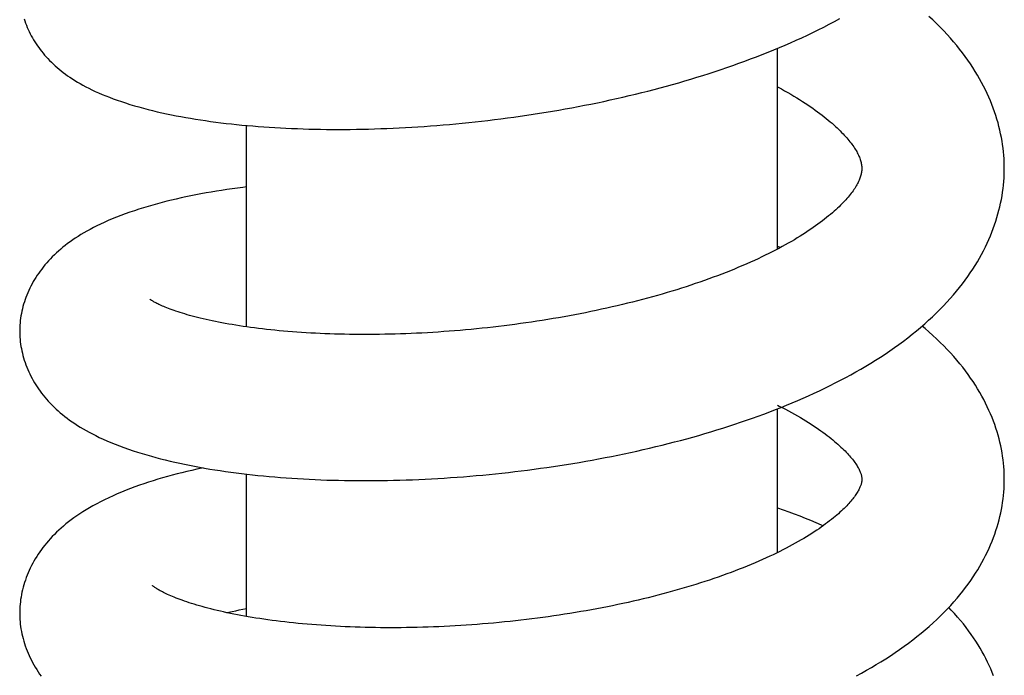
# Model space of a CAD drawing. Header units: millimetres. Extents: x 259 to 1803, y -542 to 1902.
# Tile 29 of 127: x 564 to 602, y 115 to 140. Entities that reach past the tile are written whole.
import ezdxf

# ---------------------------------------------------------------- set-up
doc = ezdxf.new("R2010")
doc.units = ezdxf.units.MM
doc.header["$LTSCALE"] = 30.734
doc.layers.get('0').update_dxf_attribs({"linetype": 'CONTINUOUS'})

msp = doc.modelspace()

# ---------------------------------------------------------------- linework, layer by layer
at = {"color": 7, "linetype": 'CONTINUOUS'}
for p, q in [((593.113, 131.577), (593.113, 139.324)), ((572.613, 128.574), (572.613, 136.347)), ((593.221, 131.635), (593.113, 131.676)), ((593.113, 125.547), (593.169, 125.519)), ((593.113, 119.864), (593.113, 125.412)), ((572.613, 117.398), (572.613, 122.889))]:
    msp.add_line(p, q, dxfattribs=at)
for points in [[(564.031, 140.465), (564.059, 140.381), (564.089, 140.297), (564.121, 140.213), (564.156, 140.13), (564.192, 140.048), (564.23, 139.966), (564.27, 139.886), (564.311, 139.806), (564.355, 139.727), (564.4, 139.65), (564.447, 139.573), (564.495, 139.498), (564.545, 139.424), (564.597, 139.351), (564.65, 139.278), (564.706, 139.207), (564.763, 139.135), (564.823, 139.064), (564.885, 138.994), (564.95, 138.924), (565.016, 138.854), (565.085, 138.785), (565.156, 138.718), (565.229, 138.651), (565.303, 138.585), (565.38, 138.519), (565.46, 138.455), (565.542, 138.391), (565.626, 138.328), (565.713, 138.266), (565.803, 138.204), (565.896, 138.142), (565.992, 138.081), (566.092, 138.02), (566.196, 137.96), (566.303, 137.9), (566.415, 137.84), (566.531, 137.78), (566.652, 137.721), (566.777, 137.662), (566.907, 137.604), (567.042, 137.546), (567.181, 137.489), (567.325, 137.432), (567.474, 137.376), (567.628, 137.32), (567.786, 137.266), (567.949, 137.213), (568.116, 137.16), (568.287, 137.109), (568.461, 137.059), (568.638, 137.011), (568.816, 136.964), (568.994, 136.92), (569.174, 136.877), (569.354, 136.836), (569.534, 136.797), (569.716, 136.759), (569.899, 136.723), (570.083, 136.688), (570.269, 136.654), (570.457, 136.622), (570.646, 136.59), (570.839, 136.56), (571.033, 136.532), (571.229, 136.504), (571.427, 136.477), (571.627, 136.452), (571.828, 136.428), (572.031, 136.405), (572.235, 136.384), (572.441, 136.363), (572.648, 136.344), (572.857, 136.326), (573.067, 136.309), (573.279, 136.293), (573.492, 136.279), (573.706, 136.265), (573.922, 136.253), (574.139, 136.242), (574.358, 136.232), (574.578, 136.223), (574.8, 136.215), (575.023, 136.209), (575.248, 136.204), (575.474, 136.199), (575.701, 136.196), (575.93, 136.195), (576.16, 136.194), (576.391, 136.195), (576.623, 136.196), (576.857, 136.199), (577.091, 136.203), (577.326, 136.209), (577.562, 136.215), (577.798, 136.223), (578.036, 136.232), (578.274, 136.242), (578.513, 136.253), (578.752, 136.266), (578.992, 136.28), (579.234, 136.294), (579.476, 136.311), (579.719, 136.328), (579.962, 136.347), (580.207, 136.367), (580.452, 136.388), (580.698, 136.41), (580.945, 136.434), (581.192, 136.459), (581.44, 136.485), (581.688, 136.513), (581.936, 136.542), (582.185, 136.572), (582.434, 136.603), (582.683, 136.636), (582.932, 136.669), (583.18, 136.704), (583.429, 136.741), (583.678, 136.778), (583.926, 136.817), (584.175, 136.857), (584.423, 136.899), (584.672, 136.941), (584.92, 136.985), (585.168, 137.03), (585.416, 137.077), (585.664, 137.125), (585.911, 137.174), (586.158, 137.225), (586.404, 137.276), (586.65, 137.329), (586.895, 137.384), (587.139, 137.439), (587.383, 137.496), (587.625, 137.554), (587.867, 137.613), (588.108, 137.674), (588.348, 137.736), (588.586, 137.799), (588.824, 137.863), (589.061, 137.929), (589.297, 137.996), (589.532, 138.064), (589.767, 138.134), (590, 138.205), (590.233, 138.277), (590.466, 138.351), (590.698, 138.427), (590.929, 138.504), (591.16, 138.582), (591.39, 138.662), (591.619, 138.744), (591.846, 138.827), (592.073, 138.911), (592.298, 138.997), (592.521, 139.084), (592.743, 139.172), (592.963, 139.262), (593.182, 139.353), (593.399, 139.446), (593.616, 139.54), (593.832, 139.636), (594.047, 139.734), (594.261, 139.834), (594.474, 139.936), (594.685, 140.039), (594.895, 140.145), (595.102, 140.251), (595.308, 140.359), (595.511, 140.469)], [(601.863, 134.688), (601.862, 134.785), (601.858, 134.921), (601.852, 135.058), (601.842, 135.195), (601.83, 135.332), (601.814, 135.47), (601.796, 135.608), (601.774, 135.746), (601.75, 135.885), (601.722, 136.025), (601.691, 136.164), (601.657, 136.304), (601.62, 136.444), (601.579, 136.585), (601.535, 136.726), (601.488, 136.867), (601.438, 137.009), (601.384, 137.15), (601.327, 137.292), (601.266, 137.435), (601.202, 137.577), (601.134, 137.72), (601.062, 137.862), (600.987, 138.005), (600.908, 138.148), (600.825, 138.291), (600.739, 138.434), (600.648, 138.577), (600.554, 138.72), (600.457, 138.862), (600.355, 139.004), (600.249, 139.146), (600.139, 139.288), (600.025, 139.43), (599.906, 139.572), (599.782, 139.714), (599.655, 139.855), (599.523, 139.997), (599.386, 140.137), (599.246, 140.277), (599.101, 140.417), (598.953, 140.555)], [(593.113, 137.836), (593.139, 137.823), (593.263, 137.755), (593.385, 137.687), (593.505, 137.619), (593.623, 137.55), (593.738, 137.482), (593.851, 137.414), (593.961, 137.345), (594.069, 137.277), (594.174, 137.209), (594.276, 137.142), (594.375, 137.074), (594.471, 137.008), (594.565, 136.941), (594.656, 136.875), (594.744, 136.81), (594.829, 136.745), (594.911, 136.68), (594.991, 136.617), (595.068, 136.554), (595.142, 136.491), (595.213, 136.43), (595.282, 136.37), (595.348, 136.31), (595.411, 136.251), (595.472, 136.193), (595.53, 136.136), (595.585, 136.08), (595.638, 136.026), (595.688, 135.972), (595.736, 135.92), (595.781, 135.868), (595.825, 135.817), (595.867, 135.767), (595.907, 135.716), (595.946, 135.667), (595.983, 135.618), (596.017, 135.57), (596.051, 135.522), (596.082, 135.475), (596.111, 135.428), (596.139, 135.382), (596.166, 135.337), (596.19, 135.292), (596.213, 135.248), (596.235, 135.204), (596.254, 135.161), (596.272, 135.119), (596.288, 135.078), (596.302, 135.037), (596.315, 134.998), (596.326, 134.959), (596.336, 134.92), (596.344, 134.882), (596.351, 134.844), (596.356, 134.805), (596.36, 134.765), (596.362, 134.724), (596.363, 134.688)], [(596.363, 134.688), (596.362, 134.652), (596.36, 134.611), (596.356, 134.572), (596.351, 134.534), (596.344, 134.497), (596.336, 134.46), (596.327, 134.423), (596.317, 134.386), (596.305, 134.348), (596.291, 134.31), (596.276, 134.27), (596.259, 134.23), (596.24, 134.188), (596.22, 134.145), (596.197, 134.101), (596.172, 134.056), (596.146, 134.01), (596.118, 133.963), (596.088, 133.917), (596.057, 133.87), (596.024, 133.823), (595.99, 133.776), (595.954, 133.728), (595.916, 133.679), (595.876, 133.63), (595.835, 133.58), (595.791, 133.529), (595.746, 133.478), (595.698, 133.426), (595.648, 133.373), (595.596, 133.319), (595.541, 133.265), (595.484, 133.209), (595.424, 133.152), (595.361, 133.094), (595.295, 133.035), (595.227, 132.975), (595.156, 132.914), (595.082, 132.853), (595.006, 132.791), (594.927, 132.728), (594.844, 132.664), (594.76, 132.6), (594.672, 132.536), (594.582, 132.471), (594.488, 132.405), (594.392, 132.339), (594.294, 132.273), (594.192, 132.206), (594.088, 132.139), (593.981, 132.072), (593.871, 132.005), (593.759, 131.938), (593.644, 131.87), (593.527, 131.803), (593.407, 131.736), (593.285, 131.669), (593.161, 131.602), (593.034, 131.536), (592.905, 131.469), (592.773, 131.403), (592.639, 131.337), (592.502, 131.271), (592.362, 131.205), (592.218, 131.138), (592.07, 131.071), (591.92, 131.004), (591.766, 130.938), (591.61, 130.872), (591.452, 130.806), (591.292, 130.741), (591.13, 130.676), (590.966, 130.612), (590.8, 130.549), (590.631, 130.486), (590.461, 130.424), (590.288, 130.362), (590.114, 130.301), (589.938, 130.241), (589.761, 130.181), (589.582, 130.123), (589.401, 130.065), (589.219, 130.008), (589.035, 129.951), (588.85, 129.896), (588.664, 129.841), (588.476, 129.787), (588.287, 129.734), (588.096, 129.682), (587.904, 129.631), (587.71, 129.58), (587.515, 129.531), (587.319, 129.482), (587.121, 129.434), (586.922, 129.386), (586.722, 129.34), (586.52, 129.295), (586.317, 129.25), (586.113, 129.206), (585.908, 129.163), (585.702, 129.121), (585.495, 129.08), (585.287, 129.041), (585.079, 129.002), (584.87, 128.964), (584.661, 128.927), (584.452, 128.891), (584.242, 128.856), (584.032, 128.822), (583.821, 128.789), (583.61, 128.757), (583.399, 128.727), (583.188, 128.697), (582.977, 128.668), (582.766, 128.64), (582.554, 128.614), (582.343, 128.588), (582.131, 128.564), (581.919, 128.54), (581.707, 128.517), (581.495, 128.496), (581.283, 128.475), (581.071, 128.456), (580.859, 128.437), (580.648, 128.42), (580.437, 128.403), (580.226, 128.388), (580.015, 128.373), (579.806, 128.36), (579.596, 128.348), (579.388, 128.336), (579.18, 128.326), (578.973, 128.317), (578.767, 128.309), (578.563, 128.301), (578.359, 128.295), (578.156, 128.29), (577.955, 128.286), (577.755, 128.282), (577.557, 128.28), (577.36, 128.279), (577.165, 128.278), (576.971, 128.279), (576.777, 128.28), (576.585, 128.283), (576.394, 128.286), (576.204, 128.291), (576.015, 128.296), (575.828, 128.302), (575.642, 128.309), (575.458, 128.317), (575.275, 128.326), (575.094, 128.335), (574.914, 128.346), (574.737, 128.357), (574.561, 128.369), (574.387, 128.382), (574.215, 128.396), (574.046, 128.411), (573.879, 128.426), (573.714, 128.442), (573.551, 128.459), (573.391, 128.476), (573.233, 128.494), (573.077, 128.513), (572.925, 128.532), (572.775, 128.552), (572.628, 128.572), (572.483, 128.593), (572.342, 128.614), (572.202, 128.636), (572.066, 128.659), (571.931, 128.682), (571.799, 128.705), (571.669, 128.73), (571.541, 128.754), (571.416, 128.779), (571.294, 128.804), (571.175, 128.83), (571.058, 128.856), (570.945, 128.882), (570.834, 128.909), (570.726, 128.935), (570.621, 128.962), (570.519, 128.989), (570.421, 129.016), (570.325, 129.043), (570.233, 129.07), (570.143, 129.097), (570.057, 129.124), (569.974, 129.151), (569.894, 129.178), (569.818, 129.204), (569.744, 129.23), (569.674, 129.256), (569.608, 129.281), (569.544, 129.306), (569.483, 129.33), (569.426, 129.354)], [(598.79, 128.69), (598.943, 128.826), (599.092, 128.964), (599.237, 129.103), (599.378, 129.242), (599.515, 129.382), (599.648, 129.523), (599.776, 129.664), (599.9, 129.806), (600.019, 129.948), (600.134, 130.089), (600.244, 130.231), (600.351, 130.373), (600.453, 130.515), (600.551, 130.657), (600.645, 130.799), (600.736, 130.942), (600.822, 131.084), (600.905, 131.227), (600.984, 131.37), (601.06, 131.513), (601.132, 131.656), (601.2, 131.798), (601.264, 131.941), (601.325, 132.083), (601.383, 132.225), (601.437, 132.367), (601.488, 132.508), (601.535, 132.65), (601.579, 132.791), (601.619, 132.932), (601.657, 133.072), (601.691, 133.212), (601.722, 133.352), (601.75, 133.492), (601.774, 133.631), (601.796, 133.77), (601.814, 133.908), (601.83, 134.046), (601.842, 134.184), (601.852, 134.321), (601.858, 134.458), (601.862, 134.595), (601.863, 134.688)], [(572.613, 133.973), (572.48, 133.957), (572.271, 133.929), (572.064, 133.901), (571.859, 133.871), (571.655, 133.84), (571.452, 133.808), (571.252, 133.774), (571.053, 133.74), (570.856, 133.704), (570.662, 133.666), (570.469, 133.628), (570.279, 133.589), (570.091, 133.548), (569.906, 133.506), (569.721, 133.463), (569.539, 133.418), (569.358, 133.372), (569.178, 133.324), (568.999, 133.275), (568.821, 133.223), (568.643, 133.17), (568.466, 133.114), (568.289, 133.057), (568.112, 132.997), (567.937, 132.935), (567.765, 132.871), (567.597, 132.805), (567.433, 132.739), (567.275, 132.672), (567.123, 132.604), (566.978, 132.537), (566.839, 132.469), (566.706, 132.402), (566.578, 132.335), (566.455, 132.267), (566.337, 132.2), (566.224, 132.132), (566.115, 132.064), (566.009, 131.995), (565.908, 131.926), (565.809, 131.857), (565.714, 131.787), (565.622, 131.717), (565.532, 131.645), (565.446, 131.573), (565.361, 131.5), (565.279, 131.426), (565.2, 131.351), (565.122, 131.275), (565.047, 131.198), (564.975, 131.12), (564.905, 131.042), (564.838, 130.963), (564.773, 130.883), (564.711, 130.804), (564.652, 130.724), (564.595, 130.645), (564.54, 130.564), (564.488, 130.483), (564.437, 130.401), (564.388, 130.318), (564.341, 130.234), (564.297, 130.149), (564.254, 130.063), (564.213, 129.976), (564.174, 129.888), (564.138, 129.8), (564.104, 129.712), (564.072, 129.623), (564.042, 129.533), (564.014, 129.443), (563.989, 129.354), (563.966, 129.264), (563.946, 129.174), (563.928, 129.085), (563.912, 128.996), (563.898, 128.907), (563.887, 128.819), (563.877, 128.731), (563.871, 128.643), (563.866, 128.557), (563.863, 128.47), (563.863, 128.407)], [(569.426, 129.354), (569.371, 129.377), (569.321, 129.4), (569.273, 129.422), (569.229, 129.442), (569.189, 129.462), (569.151, 129.481), (569.117, 129.498), (569.085, 129.515), (569.056, 129.531), (569.03, 129.546), (569.005, 129.56), (568.984, 129.573), (568.965, 129.585), (568.948, 129.596), (568.933, 129.606), (568.92, 129.614), (568.91, 129.621), (568.902, 129.627), (568.896, 129.632), (568.891, 129.636), (568.888, 129.638), (568.888, 129.638)], [(563.863, 128.407), (563.863, 128.345), (563.866, 128.259), (563.87, 128.172), (563.877, 128.085), (563.886, 127.997), (563.898, 127.909), (563.911, 127.821), (563.927, 127.732), (563.945, 127.643), (563.965, 127.553), (563.988, 127.464), (564.013, 127.374), (564.04, 127.285), (564.07, 127.196), (564.102, 127.107), (564.136, 127.018), (564.172, 126.93), (564.211, 126.843), (564.251, 126.756), (564.294, 126.671), (564.339, 126.586), (564.385, 126.502), (564.434, 126.419), (564.484, 126.337), (564.536, 126.257), (564.591, 126.176), (564.647, 126.097), (564.706, 126.018), (564.768, 125.939), (564.832, 125.86), (564.898, 125.782), (564.967, 125.704), (565.039, 125.627), (565.113, 125.551), (565.189, 125.476), (565.267, 125.402), (565.348, 125.329), (565.431, 125.257), (565.516, 125.186), (565.604, 125.116), (565.695, 125.046), (565.788, 124.977), (565.885, 124.909), (565.985, 124.841), (566.089, 124.773), (566.196, 124.706), (566.307, 124.639), (566.423, 124.573), (566.543, 124.507), (566.668, 124.441), (566.798, 124.375), (566.935, 124.308), (567.078, 124.242), (567.228, 124.175), (567.385, 124.109), (567.547, 124.043), (567.714, 123.978), (567.886, 123.915), (568.06, 123.853), (568.236, 123.793), (568.412, 123.736), (568.589, 123.681), (568.766, 123.629), (568.944, 123.578), (569.122, 123.529), (569.302, 123.482), (569.483, 123.436), (569.666, 123.392), (569.851, 123.35), (570.037, 123.308), (570.226, 123.268), (570.417, 123.23), (570.609, 123.192), (570.804, 123.156), (571, 123.121), (571.198, 123.087), (571.398, 123.055), (571.6, 123.024), (571.803, 122.994), (572.008, 122.965), (572.215, 122.938), (572.423, 122.912), (572.633, 122.887), (572.845, 122.863), (573.058, 122.84), (573.272, 122.819), (573.488, 122.799), (573.706, 122.78), (573.924, 122.762), (574.144, 122.746), (574.365, 122.73), (574.587, 122.716), (574.811, 122.703), (575.035, 122.691), (575.26, 122.681), (575.486, 122.671), (575.713, 122.663), (575.941, 122.656), (576.17, 122.651), (576.401, 122.646), (576.633, 122.643), (576.866, 122.64), (577.101, 122.639), (577.337, 122.64), (577.574, 122.641), (577.813, 122.644), (578.052, 122.648), (578.293, 122.653), (578.535, 122.659), (578.777, 122.667), (579.021, 122.676), (579.265, 122.686), (579.51, 122.697), (579.755, 122.709), (580.001, 122.723), (580.248, 122.738), (580.495, 122.755), (580.742, 122.772), (580.989, 122.791), (581.237, 122.811), (581.485, 122.832), (581.732, 122.855), (581.98, 122.878), (582.228, 122.903), (582.475, 122.929), (582.723, 122.957), (582.971, 122.986), (583.219, 123.016), (583.467, 123.047), (583.716, 123.08), (583.965, 123.114), (584.213, 123.149), (584.462, 123.185), (584.712, 123.223), (584.961, 123.263), (585.21, 123.303), (585.459, 123.345), (585.708, 123.388), (585.957, 123.433), (586.205, 123.479), (586.453, 123.526), (586.701, 123.574), (586.948, 123.624), (587.194, 123.675), (587.44, 123.728), (587.684, 123.781), (587.928, 123.836), (588.171, 123.892), (588.413, 123.95), (588.654, 124.008), (588.894, 124.068), (589.133, 124.13), (589.37, 124.192), (589.607, 124.256), (589.842, 124.321), (590.076, 124.387), (590.308, 124.455), (590.54, 124.524), (590.771, 124.594), (591.001, 124.666), (591.231, 124.739), (591.46, 124.814), (591.687, 124.89), (591.914, 124.968), (592.139, 125.047), (592.363, 125.128), (592.586, 125.21), (592.807, 125.293), (593.027, 125.378), (593.245, 125.464), (593.461, 125.551), (593.675, 125.64), (593.888, 125.73), (594.099, 125.822), (594.309, 125.915), (594.518, 126.01), (594.726, 126.107), (594.932, 126.206), (595.137, 126.307), (595.341, 126.409), (595.543, 126.513), (595.743, 126.619), (595.94, 126.726), (596.136, 126.835), (596.329, 126.946), (596.519, 127.058), (596.708, 127.172), (596.895, 127.288), (597.08, 127.406), (597.262, 127.526), (597.443, 127.648), (597.621, 127.772), (597.797, 127.898), (597.97, 128.026), (598.141, 128.156), (598.308, 128.287), (598.472, 128.42), (598.633, 128.554), (598.79, 128.69)], [(601.863, 122.687), (601.862, 122.781), (601.858, 122.913), (601.852, 123.046), (601.842, 123.178), (601.83, 123.312), (601.815, 123.445), (601.796, 123.579), (601.775, 123.713), (601.751, 123.848), (601.723, 123.983), (601.693, 124.119), (601.659, 124.254), (601.622, 124.39), (601.582, 124.527), (601.538, 124.664), (601.492, 124.801), (601.441, 124.938), (601.388, 125.076), (601.331, 125.213), (601.271, 125.351), (601.207, 125.49), (601.139, 125.628), (601.068, 125.766), (600.993, 125.905), (600.915, 126.044), (600.833, 126.182), (600.746, 126.321), (600.656, 126.46), (600.562, 126.598), (600.464, 126.737), (600.362, 126.875), (600.256, 127.014), (600.146, 127.152), (600.031, 127.29), (599.912, 127.427), (599.788, 127.565), (599.66, 127.702), (599.528, 127.839), (599.391, 127.975), (599.25, 128.111), (599.104, 128.245), (598.955, 128.379), (598.802, 128.512), (598.691, 128.604)], [(593.169, 125.519), (593.293, 125.455), (593.416, 125.391), (593.536, 125.327), (593.654, 125.263), (593.77, 125.199), (593.882, 125.134), (593.993, 125.07), (594.1, 125.006), (594.205, 124.942), (594.307, 124.879), (594.407, 124.815), (594.503, 124.752), (594.597, 124.69), (594.688, 124.628), (594.776, 124.566), (594.861, 124.505), (594.943, 124.444), (595.023, 124.385), (595.1, 124.325), (595.174, 124.267), (595.245, 124.209), (595.313, 124.153), (595.379, 124.097), (595.442, 124.042), (595.502, 123.988), (595.559, 123.935), (595.614, 123.883), (595.666, 123.832), (595.716, 123.783), (595.763, 123.734), (595.808, 123.687), (595.851, 123.64), (595.891, 123.594), (595.93, 123.549), (595.967, 123.505), (596.002, 123.461), (596.036, 123.418), (596.068, 123.376), (596.098, 123.334), (596.126, 123.293), (596.153, 123.253), (596.178, 123.213), (596.201, 123.175), (596.223, 123.138), (596.242, 123.102), (596.26, 123.067), (596.276, 123.034), (596.29, 123.002), (596.303, 122.971), (596.314, 122.942), (596.324, 122.914), (596.332, 122.888), (596.339, 122.862), (596.346, 122.837), (596.351, 122.812), (596.355, 122.788), (596.358, 122.763), (596.361, 122.737), (596.362, 122.711), (596.363, 122.687)], [(570.942, 123.131), (570.896, 123.122), (570.7, 123.079), (570.506, 123.035), (570.314, 122.99), (570.124, 122.944), (569.935, 122.896), (569.748, 122.847), (569.563, 122.796), (569.379, 122.744), (569.197, 122.69), (569.016, 122.635), (568.837, 122.578), (568.659, 122.519), (568.483, 122.458), (568.309, 122.396), (568.136, 122.332), (567.966, 122.265), (567.797, 122.197), (567.629, 122.127), (567.464, 122.054), (567.301, 121.98), (567.14, 121.903), (566.984, 121.825), (566.834, 121.746), (566.69, 121.668), (566.553, 121.59), (566.423, 121.512), (566.299, 121.435), (566.18, 121.358), (566.066, 121.281), (565.955, 121.203), (565.849, 121.125), (565.746, 121.046), (565.647, 120.967), (565.551, 120.887), (565.459, 120.807), (565.369, 120.726), (565.283, 120.645), (565.2, 120.563), (565.12, 120.481), (565.043, 120.398), (564.969, 120.315), (564.897, 120.231), (564.828, 120.146), (564.762, 120.061), (564.698, 119.975), (564.636, 119.889), (564.577, 119.802), (564.52, 119.714), (564.466, 119.626), (564.414, 119.537), (564.365, 119.448), (564.317, 119.358), (564.272, 119.267), (564.229, 119.175), (564.188, 119.083), (564.15, 118.99), (564.114, 118.897), (564.081, 118.803), (564.05, 118.709), (564.021, 118.615), (563.995, 118.521), (563.971, 118.427), (563.949, 118.333), (563.93, 118.24), (563.914, 118.146), (563.9, 118.053), (563.888, 117.961), (563.878, 117.869), (563.871, 117.777), (563.866, 117.686), (563.863, 117.596), (563.863, 117.529)], [(596.363, 122.687), (596.362, 122.663), (596.361, 122.636), (596.358, 122.611), (596.355, 122.587), (596.351, 122.563), (596.346, 122.539), (596.34, 122.515), (596.333, 122.49), (596.325, 122.465), (596.316, 122.438), (596.305, 122.41), (596.293, 122.381), (596.279, 122.35), (596.264, 122.318), (596.247, 122.284), (596.228, 122.25), (596.207, 122.214), (596.185, 122.177), (596.161, 122.138), (596.135, 122.099), (596.107, 122.06), (596.078, 122.019), (596.047, 121.977), (596.014, 121.935), (595.98, 121.892), (595.943, 121.849), (595.905, 121.804), (595.865, 121.759), (595.823, 121.713), (595.779, 121.666), (595.732, 121.618), (595.683, 121.569), (595.631, 121.519), (595.577, 121.468), (595.52, 121.416), (595.46, 121.363), (595.398, 121.309), (595.333, 121.253), (595.265, 121.198), (595.195, 121.141), (595.121, 121.083), (595.045, 121.025), (594.966, 120.966), (594.884, 120.906), (594.799, 120.846), (594.712, 120.785), (594.621, 120.723), (594.528, 120.662), (594.432, 120.599), (594.333, 120.537), (594.231, 120.474), (594.126, 120.411), (594.019, 120.348), (593.909, 120.284), (593.796, 120.221), (593.681, 120.157), (593.563, 120.094), (593.443, 120.031), (593.321, 119.968), (593.196, 119.905), (593.069, 119.843), (592.94, 119.78), (592.807, 119.718), (592.672, 119.655), (592.532, 119.592), (592.389, 119.529), (592.243, 119.466), (592.094, 119.403), (591.943, 119.341), (591.79, 119.279), (591.634, 119.218), (591.476, 119.157), (591.316, 119.096), (591.154, 119.036), (590.989, 118.977), (590.822, 118.918), (590.653, 118.86), (590.483, 118.802), (590.31, 118.745), (590.136, 118.689), (589.96, 118.633), (589.782, 118.578), (589.603, 118.524), (589.422, 118.471), (589.24, 118.419), (589.056, 118.367), (588.871, 118.316), (588.684, 118.266), (588.497, 118.217), (588.308, 118.169), (588.117, 118.122), (587.925, 118.075), (587.732, 118.029), (587.538, 117.985), (587.342, 117.941), (587.144, 117.897), (586.945, 117.855), (586.744, 117.813), (586.542, 117.772), (586.339, 117.733), (586.135, 117.694), (585.929, 117.656), (585.723, 117.619), (585.516, 117.582), (585.308, 117.547), (585.1, 117.513), (584.891, 117.48), (584.682, 117.448), (584.472, 117.417), (584.262, 117.387), (584.052, 117.358), (583.841, 117.33), (583.631, 117.303), (583.42, 117.277), (583.209, 117.252), (582.998, 117.228), (582.787, 117.205), (582.575, 117.184), (582.364, 117.163), (582.152, 117.143), (581.941, 117.124), (581.729, 117.107), (581.518, 117.09), (581.306, 117.074), (581.095, 117.06), (580.883, 117.046), (580.672, 117.033), (580.462, 117.022), (580.251, 117.011), (580.041, 117.002), (579.832, 116.993), (579.623, 116.986), (579.415, 116.979), (579.207, 116.974), (579.001, 116.97), (578.796, 116.966), (578.591, 116.964), (578.388, 116.962), (578.186, 116.962), (577.986, 116.962), (577.787, 116.964), (577.589, 116.966), (577.393, 116.97), (577.198, 116.974), (577.004, 116.979), (576.811, 116.986), (576.62, 116.993), (576.43, 117.001), (576.24, 117.01), (576.053, 117.02), (575.866, 117.031), (575.681, 117.042), (575.498, 117.055), (575.316, 117.068), (575.135, 117.083), (574.957, 117.098), (574.78, 117.114), (574.606, 117.13), (574.433, 117.148), (574.262, 117.166), (574.094, 117.185), (573.928, 117.205), (573.764, 117.225), (573.602, 117.246), (573.443, 117.268), (573.286, 117.291), (573.132, 117.313), (572.98, 117.337), (572.832, 117.361), (572.686, 117.386), (572.542, 117.411), (572.402, 117.436), (572.263, 117.462), (572.127, 117.489), (571.994, 117.516), (571.863, 117.543), (571.734, 117.571), (571.608, 117.6), (571.484, 117.629), (571.363, 117.658), (571.245, 117.687), (571.13, 117.717), (571.017, 117.747), (570.907, 117.777), (570.8, 117.807), (570.696, 117.838), (570.595, 117.868), (570.497, 117.899), (570.403, 117.929), (570.311, 117.96), (570.223, 117.99), (570.137, 118.02), (570.055, 118.05), (569.976, 118.08), (569.9, 118.109), (569.827, 118.139), (569.757, 118.167), (569.69, 118.196), (569.627, 118.223)], [(599.112, 117.148), (599.257, 117.282), (599.398, 117.417), (599.535, 117.552), (599.667, 117.688), (599.794, 117.825), (599.918, 117.962), (600.037, 118.099), (600.151, 118.236), (600.262, 118.374), (600.367, 118.511), (600.469, 118.649), (600.567, 118.787), (600.66, 118.925), (600.75, 119.063), (600.836, 119.201), (600.918, 119.339), (600.996, 119.477), (601.071, 119.615), (601.142, 119.753), (601.209, 119.891), (601.273, 120.029), (601.333, 120.167), (601.39, 120.304), (601.443, 120.441), (601.493, 120.578), (601.539, 120.715), (601.583, 120.851), (601.623, 120.988), (601.66, 121.123), (601.693, 121.259), (601.724, 121.394), (601.751, 121.529), (601.776, 121.664), (601.797, 121.798), (601.815, 121.932), (601.83, 122.065), (601.843, 122.199), (601.852, 122.331), (601.858, 122.464), (601.862, 122.596), (601.863, 122.687)], [(594.87, 120.896), (594.807, 120.923), (594.603, 121.01), (594.398, 121.095), (594.19, 121.179), (593.981, 121.262), (593.771, 121.343), (593.558, 121.423), (593.344, 121.501), (593.128, 121.579), (593.113, 121.584)], [(569.627, 118.223), (569.568, 118.25), (569.513, 118.276), (569.461, 118.3), (569.413, 118.324), (569.369, 118.347), (569.327, 118.369), (569.287, 118.39), (569.251, 118.41), (569.217, 118.43), (569.185, 118.448), (569.156, 118.466), (569.129, 118.483), (569.105, 118.498), (569.083, 118.513), (569.064, 118.526), (569.047, 118.538), (569.032, 118.549), (569.019, 118.558), (569.009, 118.566), (569, 118.573), (568.994, 118.578), (568.989, 118.583), (568.986, 118.585), (568.985, 118.586)], [(563.863, 117.529), (563.863, 117.464), (563.866, 117.374), (563.871, 117.283), (563.878, 117.191), (563.887, 117.099), (563.899, 117.007), (563.913, 116.914), (563.93, 116.821), (563.949, 116.727), (563.97, 116.634), (563.994, 116.54), (564.02, 116.446), (564.049, 116.352), (564.08, 116.258), (564.113, 116.165), (564.149, 116.071), (564.187, 115.979), (564.228, 115.887), (564.271, 115.795), (564.316, 115.704), (564.363, 115.614), (564.413, 115.525), (564.464, 115.436), (564.518, 115.349), (564.574, 115.262), (564.633, 115.175), (564.694, 115.089)], [(571.854, 117.545), (571.934, 117.563), (572.066, 117.592), (572.201, 117.62), (572.339, 117.647), (572.478, 117.674), (572.613, 117.699)], [(601.449, 115.106), (601.397, 115.238), (601.341, 115.371), (601.281, 115.505), (601.218, 115.638), (601.152, 115.771), (601.082, 115.905), (601.009, 116.038), (600.931, 116.172), (600.85, 116.306), (600.765, 116.44), (600.677, 116.573), (600.584, 116.707), (600.487, 116.84), (600.387, 116.973), (600.282, 117.106), (600.173, 117.24), (600.059, 117.373), (599.941, 117.506), (599.818, 117.639), (599.718, 117.743)], [(596.16, 115.107), (596.353, 115.212), (596.543, 115.319), (596.732, 115.428), (596.918, 115.539), (597.103, 115.652), (597.285, 115.766), (597.466, 115.883), (597.644, 116.002), (597.82, 116.123), (597.993, 116.245), (598.163, 116.37), (598.33, 116.496), (598.493, 116.623), (598.654, 116.753), (598.81, 116.883), (598.963, 117.015), (599.112, 117.148)]]:
    msp.add_lwpolyline(points, dxfattribs=at)

doc.saveas('drawing.dxf')
